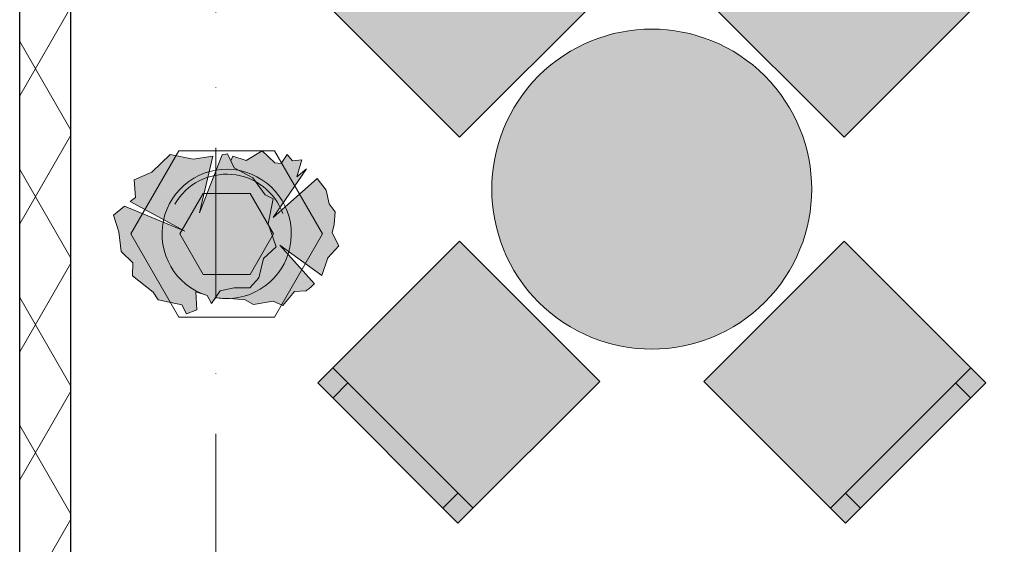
# Model space of a CAD drawing. Header units: millimetres. Extents: x -59761 to 112741, y -57975 to 46221.
# Tile 67 of 256: x -9010 to -6702, y -8315 to -7085. Entities that reach past the tile are written whole.
import ezdxf

# ---------------------------------------------------------------- set-up
doc = ezdxf.new("R2010")
doc.units = ezdxf.units.MM
for name, pattern in [('Wipeout_Contour', [1000, 0, -1000]), ('Штриховая', [564.444447, 282.222223, -282.222223]), ('Штрихпунктирная', [670.277762, 352.777767, -176.388884, 0, -141.111112])]:
    doc.linetypes.add(name, pattern=pattern)
for name, color, linetype in [('Интерьер - Мебель', 7, 'Continuous'), ('Конструктив - Стены наружние фасад', 7, 'Continuous'), ('Элемент Модели - Зона', 7, 'Continuous'), ('Элемент Модели - Оси', 2, 'Continuous')]:
    doc.layers.add(name, color=color, linetype=linetype)

msp = doc.modelspace()

# ---------------------------------------------------------------- hatches: boundary and pattern name
at = {"layer": 'Интерьер - Мебель', "linetype": 'Continuous', "lineweight": 0}
for points in [[(-7978.95, -7360.27), (-7650.14, -7031.47), (-7982.48, -6699.13), (-8311.29, -7027.93)], [(-7406.19, -7031.47), (-7077.38, -7360.27), (-6745.04, -7027.93), (-7073.85, -6699.13)], [(-7793.33, -7217.08, 1), (-7263, -7747.41, 1)], [(-8789.97, -7543.05), (-8777.58, -7582.73), (-8771.73, -7628.61), (-8745.11, -7655.2), (-8745.61, -7685.95), (-8696.8, -7724.21), (-8685.23, -7741.46), (-8629.51, -7753.54), (-8619.16, -7774.25), (-8595.01, -7765.31), (-8596.73, -7723.19), (-8570.44, -7731.86), (-8560.5, -7750.09), (-8550.99, -7736.63, 0.0553927), (-8517.58, -7738.74), (-8481.13, -7741.47), (-8461.47, -7752.76), (-8415.57, -7744.92), (-8393.14, -7755.27), (-8365.53, -7722.49), (-8338.46, -7720.7, 0.0370166), (-8318.48, -7703.95), (-8400.04, -7613.79), (-8301.61, -7684.99), (-8287.89, -7643.12), (-8262.01, -7615.51), (-8277.54, -7584.46), (-8272.37, -7565.48), (-8270.18, -7535.58), (-8284.44, -7517.17), (-8291.44, -7484.85), (-8312.42, -7457.36), (-8415.54, -7549.19), (-8337.83, -7434.87), (-8360.36, -7453.33), (-8348.28, -7413.65), (-8370.77, -7416), (-8382.79, -7401.57), (-8396.59, -7422.27), (-8412.12, -7420.55), (-8441.45, -7392.94), (-8479.41, -7415.37), (-8510.46, -7405.02), (-8514.78, -7416.24), (-8522.54, -7399.84), (-8535.36, -7401.75), (-8588.11, -7537.87), (-8557.56, -7405.06), (-8603.63, -7411.92), (-8657.12, -7401.57), (-8700.25, -7442.98), (-8741.66, -7460.23), (-8738.21, -7501.64), (-8750.63, -7511.57), (-8622.61, -7581.01), (-8764.09, -7522.34)], [(-7650.14, -7933.03), (-7978.95, -7604.22), (-8311.29, -7936.56), (-7982.48, -8265.37)], [(-7077.38, -7604.22), (-7406.19, -7933.03), (-7073.85, -8265.37), (-6745.04, -7936.56)]]:
    msp.add_hatch(color=255, dxfattribs=at).paths.add_polyline_path(points)

# ---------------------------------------------------------------- linework, layer by layer
at = {"layer": 'Интерьер - Мебель', "color": 7, "linetype": 'Continuous', "lineweight": 5}
for p, q in [((-8637.25, -7392.47), (-8749.75, -7587.33)), ((-8412.25, -7392.47), (-8637.25, -7392.47)), ((-8299.75, -7587.33), (-8412.25, -7392.47)), ((-8634.28, -7587.33), (-8579.52, -7492.47)), ((-8579.52, -7492.47), (-8469.99, -7492.47)), ((-8469.99, -7492.47), (-8415.22, -7587.33)), ((-8749.75, -7587.33), (-8637.25, -7782.18)), ((-8579.52, -7682.18), (-8634.28, -7587.33)), ((-8415.22, -7587.33), (-8469.99, -7682.18)), ((-8412.25, -7782.18), (-8299.75, -7587.33)), ((-8469.99, -7682.18), (-8579.52, -7682.18)), ((-8637.25, -7782.18), (-8412.25, -7782.18))]:
    msp.add_line(p, q, dxfattribs=at)
at = {"layer": 'Интерьер - Мебель', "color": 7, "linetype": 'Continuous', "lineweight": 15}
for p, q in [((-8507.01, -7432.63), (-8522.54, -7399.84)), ((-8463.37, -7456.22), (-8507.01, -7432.63)), ((-8434.66, -7495.43), (-8463.37, -7456.22)), ((-8415.57, -7505.09), (-8434.66, -7495.43)), ((-8427.65, -7563.75), (-8415.57, -7505.09)), ((-8408.67, -7617.24), (-8427.65, -7563.75)), ((-8438, -7644.85), (-8408.67, -7617.24)), ((-8449.71, -7690.25), (-8438, -7644.85)), ((-8449.71, -7690.25), (-8470.78, -7713.86)), ((-8560.5, -7750.09), (-8539.8, -7720.76)), ((-8539.8, -7720.76), (-8507.01, -7713.86)), ((-8507.01, -7713.86), (-8470.78, -7713.86)), ((-7947.13, -8230.01), (-8275.93, -7901.21)), ((-6780.4, -7901.21), (-7109.2, -8230.01)), ((-8240.57, -7936.56), (-8275.93, -7971.92)), ((-6815.75, -7936.56), (-6780.4, -7971.92)), ((-7982.48, -8194.66), (-8017.84, -8230.01)), ((-7073.85, -8194.66), (-7038.49, -8230.01))]:
    msp.add_line(p, q, dxfattribs=at)
at = {"layer": 'Интерьер - Мебель', "color": 7, "linetype": 'Continuous', "lineweight": 15, "flags": 128}
for points in [[(-7978.95, -7360.27), (-7650.14, -7031.47), (-7982.48, -6699.13), (-8311.29, -7027.93)], [(-7406.19, -7031.47), (-7077.38, -7360.27), (-6745.04, -7027.93), (-7073.85, -6699.13)], [(-7650.14, -7933.03), (-7978.95, -7604.22), (-8311.29, -7936.56), (-7982.48, -8265.37)], [(-7077.38, -7604.22), (-7406.19, -7933.03), (-7073.85, -8265.37), (-6745.04, -7936.56)]]:
    msp.add_lwpolyline(points, close=True, dxfattribs=at)
for points in [[(-7793.33, -7217.08, 1), (-7263, -7747.41, 1)], [(-8550.99, -7736.63), (-8560.5, -7750.09), (-8570.44, -7731.86), (-8596.73, -7723.19), (-8595.01, -7765.31), (-8619.16, -7774.25), (-8629.51, -7753.54), (-8685.23, -7741.46), (-8696.8, -7724.21), (-8745.61, -7685.95), (-8745.11, -7655.2), (-8771.73, -7628.61), (-8777.58, -7582.73), (-8789.97, -7543.05), (-8764.09, -7522.34), (-8622.61, -7581.01), (-8750.63, -7511.57), (-8738.21, -7501.64), (-8741.66, -7460.23), (-8700.25, -7442.98), (-8657.12, -7401.57), (-8603.63, -7411.92), (-8557.56, -7405.06), (-8588.11, -7537.87), (-8535.36, -7401.75), (-8522.54, -7399.84), (-8514.78, -7416.24), (-8510.46, -7405.02), (-8479.41, -7415.37), (-8441.45, -7392.94), (-8412.12, -7420.55), (-8396.59, -7422.27), (-8382.79, -7401.57), (-8370.77, -7416), (-8348.28, -7413.65), (-8360.36, -7453.33), (-8337.83, -7434.87), (-8415.54, -7549.19), (-8312.42, -7457.36), (-8291.44, -7484.85), (-8284.44, -7517.17), (-8270.18, -7535.58), (-8272.37, -7565.48), (-8277.54, -7584.46), (-8262.01, -7615.51), (-8287.89, -7643.12), (-8301.61, -7684.99), (-8400.04, -7613.79), (-8318.48, -7703.95, -0.0370166), (-8338.46, -7720.7), (-8365.53, -7722.49), (-8393.14, -7755.27), (-8415.57, -7744.92), (-8461.47, -7752.76), (-8481.13, -7741.47), (-8517.58, -7738.74, -0.0553927), (-8550.99, -7736.63)]]:
    msp.add_lwpolyline(points, format="xyb", close=True, dxfattribs=at)
at = {"layer": 'Интерьер - Мебель', "color": 7, "linetype": 'Continuous', "lineweight": 15}
for centre, radius, start, end in [((-8524.75, -7587.33), 151.58, 274.71033, 252.45767), ((-8524.75, -7587.33), 140, 19.99996, 150.00006), ((-8441.45, -7577.56), 176.34, 305.7355, 314.2152), ((-8524.75, -7587.33), 151.58, 260.0315, 272.71362)]:
    msp.add_arc(centre, radius, start, end, dxfattribs=at)
at = {"layer": 'Элемент Модели - Зона', "color": 253, "linetype": 'Штриховая', "lineweight": 15, "flags": 128}
msp.add_lwpolyline([(-8890, -8842.59), (-8890, -9042.59), (-8850, -9042.59), (-8850, -8700), (-8250, -8700), (-8250, -9042.59), (-300, -9042.59), (-300, -8700), (300, -8700), (300, -9042.59), (8700, -9042.59), (8700, -8700), (9300, -8700), (9300, -9042.59), (16025.03, -9042.59), (16025.03, 212.5), (16035.53, 212.5), (16035.53, 5730), (15580, 5730), (15580, 9080), (15300, 9080), (15300, 9320), (17680, 9320), (17680, 10500), (10920, 10500), (10920, 9320), (13800, 9320), (13800, 9080), (12769.68, 9080), (12769.68, -300), (3600, -300), (-8890, -300), (-8890, -350)], close=True, dxfattribs=at)
at = {"layer": 'Элемент Модели - Оси', "color": 7, "linetype": 'Штрихпунктирная', "lineweight": 15}
msp.add_line((-8550, 38200), (-8550, -55975), dxfattribs=at)

# ---------------------------------------------------------------- next in the draw order: wipeouts: each hides what was drawn before it
at = {"color": 254, "linetype": 'Wipeout_Contour', "lineweight": 0, "ltscale": 9864576.922103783}
msp.add_wipeout([(-9010, -11655), (-8890, -11655), (-8890, -300), (-9010, -300)], dxfattribs=at).dxf.layer = 'Конструктив - Стены наружние фасад'

# ---------------------------------------------------------------- next in the draw order: hatches: boundary and pattern name
at = {"layer": 'Конструктив - Стены наружние фасад', "linetype": 'Continuous', "lineweight": 5}
h = msp.add_hatch(dxfattribs=at)
h.set_pattern_fill('ИЗОЛЯЦИЯ_02_000D', style=0, pattern_type=2)
h.set_pattern_definition([(60, (-45000, -54000), (-129.9038, 75), []), (120, (-45000, -54000), (129.9038, 75), [])])
h.paths.add_polyline_path([(-9010, -11655), (-8890, -11655), (-8890, -300), (-9010, -300)])

# ---------------------------------------------------------------- next in the draw order: linework, layer by layer
at = {"layer": 'Конструктив - Стены наружние фасад', "color": 7, "linetype": 'Continuous', "lineweight": 30}
msp.add_line((-9010, -11655), (-9010, -300), dxfattribs=at)
at = {"layer": 'Конструктив - Стены наружние фасад', "color": 7, "linetype": 'Continuous', "lineweight": 30, "flags": 128}
msp.add_lwpolyline([(-8890, -11655), (-8890, -300)], dxfattribs=at)

doc.saveas('drawing.dxf')
